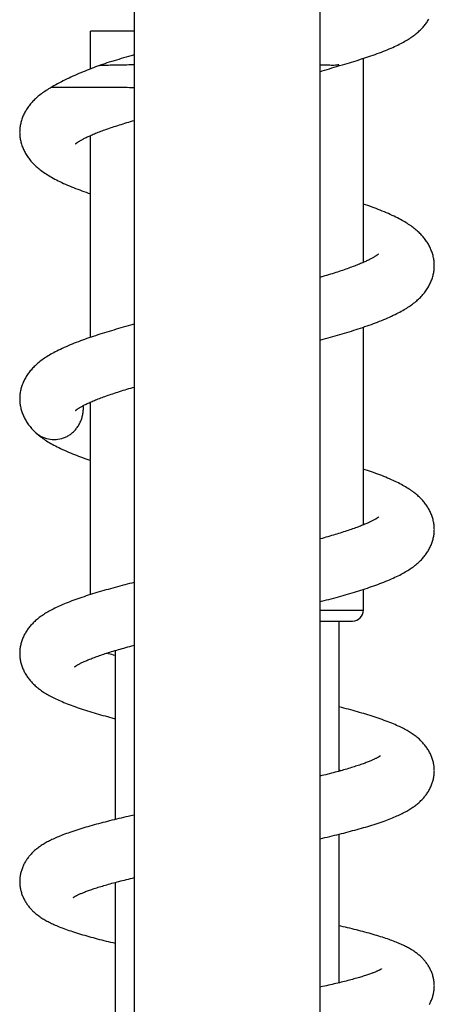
# Model space of a CAD drawing. Header units: millimetres. Extents: x 117 to 1320, y -43 to 1845.
# Tile 68 of 106: x 248 to 286, y 1418 to 1508. Entities that reach past the tile are written whole.
import ezdxf

# ---------------------------------------------------------------- set-up
doc = ezdxf.new("R2010")
doc.units = ezdxf.units.MM
doc.header["$LTSCALE"] = 65.395
doc.layers.get('0').update_dxf_attribs({"linetype": 'CONTINUOUS'})

msp = doc.modelspace()

# ---------------------------------------------------------------- linework, layer by layer
at = {"color": 7, "linetype": 'Continuous'}
for p, q in [((258.98, 1623.191), (258.98, 1370.633)), ((275.98, 1623.191), (275.98, 1370.633)), ((254.98, 1503.18), (254.98, 1506.633)), ((258.98, 1506.633), (254.98, 1506.633)), ((258.98, 1504.459), (258.683, 1504.375)), ((255.711, 1503.461), (255.437, 1503.357)), ((255.855, 1503.51), (255.708, 1503.461)), ((255.711, 1503.461), (255.711, 1503.461)), ((277.789, 1503.48), (278.063, 1503.558)), ((277.79, 1503.481), (277.791, 1503.481)), ((279.98, 1485.459), (279.98, 1504.14)), ((275.98, 1502.918), (276.209, 1502.988)), ((251.368, 1501.474), (251.369, 1501.474)), ((254.98, 1478.601), (254.98, 1497.084)), ((276.259, 1484.164), (275.98, 1484.083)), ((258.98, 1479.802), (258.641, 1479.71)), ((279.98, 1461.432), (279.98, 1479.534)), ((275.98, 1478.333), (276.295, 1478.419)), ((254.98, 1455.054), (254.98, 1472.676)), ((276.191, 1460.2), (275.98, 1460.142)), ((279.98, 1453.633), (279.98, 1455.533)), ((275.98, 1452.633), (278.98, 1452.633)), ((277.73, 1452.633), (277.73, 1438.88)), ((258.748, 1450.359), (258.98, 1450.421)), ((256.624, 1449.645), (256.47, 1449.692)), ((257.23, 1449.928), (257.23, 1434.463)), ((276.175, 1438.478), (275.98, 1438.431)), ((277.73, 1439.016), (277.971, 1438.947)), ((258.98, 1434.871), (258.654, 1434.797)), ((277.73, 1433.116), (277.73, 1419.513)), ((275.98, 1432.699), (276.229, 1432.756)), ((257.23, 1428.703), (257.23, 1415.618)), ((276.236, 1419.172), (275.98, 1419.117))]:
    msp.add_line(p, q, dxfattribs=at)
at = {"color": 9, "linetype": 'Continuous'}
msp.add_line((275.98, 1453.633), (279.98, 1453.633), dxfattribs=at)
at = {"color": 7, "linetype": 'Continuous'}
for points in [[(278.063, 1503.558), (278.274, 1503.619), (278.484, 1503.68), (278.692, 1503.741), (278.898, 1503.803), (279.102, 1503.864), (279.304, 1503.926), (279.505, 1503.988), (279.703, 1504.051), (279.901, 1504.114), (280.096, 1504.177), (280.291, 1504.241), (280.484, 1504.306), (280.676, 1504.372), (280.868, 1504.438), (281.06, 1504.506), (281.25, 1504.575), (281.44, 1504.645), (281.627, 1504.715), (281.811, 1504.787), (281.992, 1504.858), (282.169, 1504.93), (282.341, 1505.001), (282.509, 1505.073), (282.671, 1505.144), (282.829, 1505.215), (282.982, 1505.286), (283.129, 1505.356), (283.271, 1505.427), (283.408, 1505.496), (283.54, 1505.565), (283.666, 1505.634), (283.788, 1505.702), (283.905, 1505.769), (284.017, 1505.836), (284.125, 1505.903), (284.229, 1505.969), (284.33, 1506.036), (284.427, 1506.102), (284.521, 1506.168), (284.612, 1506.235), (284.7, 1506.302), (284.786, 1506.37), (284.869, 1506.438), (284.95, 1506.507), (285.028, 1506.576), (285.105, 1506.646), (285.179, 1506.716), (285.25, 1506.787), (285.32, 1506.859), (285.387, 1506.931), (285.453, 1507.004), (285.516, 1507.078), (285.578, 1507.153), (285.638, 1507.229), (285.696, 1507.307), (285.753, 1507.386), (285.808, 1507.466), (285.862, 1507.548), (285.914, 1507.631), (285.963, 1507.716)], [(258.683, 1504.375), (258.457, 1504.311), (258.232, 1504.246), (258.008, 1504.181), (257.786, 1504.115), (257.565, 1504.049), (257.346, 1503.983), (257.128, 1503.916), (256.911, 1503.85), (256.696, 1503.782), (256.483, 1503.715), (256.272, 1503.647), (256.063, 1503.579), (255.855, 1503.51)], [(276.209, 1502.988), (276.429, 1503.055), (276.648, 1503.122), (276.864, 1503.189), (277.079, 1503.256), (277.292, 1503.323), (277.502, 1503.389), (277.79, 1503.481)], [(255.437, 1503.357), (255.242, 1503.282), (255.048, 1503.206), (254.855, 1503.13), (254.664, 1503.054), (254.473, 1502.977), (254.285, 1502.899), (254.097, 1502.82), (253.911, 1502.741), (253.726, 1502.662), (253.543, 1502.581), (253.362, 1502.5), (253.183, 1502.419), (253.005, 1502.336), (252.829, 1502.253), (252.655, 1502.169), (252.481, 1502.083), (252.308, 1501.995), (252.135, 1501.905), (251.962, 1501.813), (251.79, 1501.718), (251.619, 1501.622), (251.451, 1501.523), (251.369, 1501.474)], [(251.368, 1501.474), (251.261, 1501.413), (251.137, 1501.339), (251.017, 1501.265), (250.901, 1501.191), (250.789, 1501.118), (250.68, 1501.043), (250.575, 1500.969), (250.473, 1500.895), (250.374, 1500.82), (250.279, 1500.745), (250.187, 1500.669), (250.097, 1500.594), (250.011, 1500.518), (249.928, 1500.441), (249.847, 1500.364), (249.769, 1500.286), (249.693, 1500.208), (249.62, 1500.129), (249.549, 1500.05), (249.481, 1499.969), (249.415, 1499.888), (249.35, 1499.806), (249.288, 1499.723), (249.228, 1499.638), (249.17, 1499.553), (249.115, 1499.467), (249.061, 1499.38), (249.009, 1499.292), (248.96, 1499.203), (248.913, 1499.113), (248.868, 1499.022), (248.826, 1498.93), (248.785, 1498.838), (248.748, 1498.745), (248.712, 1498.651), (248.679, 1498.557), (248.649, 1498.463), (248.621, 1498.368), (248.595, 1498.273), (248.572, 1498.179), (248.552, 1498.085), (248.535, 1497.991), (248.52, 1497.898), (248.507, 1497.806), (248.497, 1497.714), (248.489, 1497.623), (248.484, 1497.532), (248.481, 1497.442), (248.48, 1497.373)], [(253.606, 1496.32), (253.606, 1496.32), (253.607, 1496.321), (253.61, 1496.323), (253.614, 1496.327), (253.62, 1496.333), (253.629, 1496.34), (253.639, 1496.348), (253.651, 1496.358), (253.665, 1496.37), (253.682, 1496.383), (253.702, 1496.397), (253.723, 1496.413), (253.748, 1496.431), (253.775, 1496.45), (253.805, 1496.47), (253.838, 1496.492), (253.874, 1496.516), (253.914, 1496.54), (253.956, 1496.567), (254.002, 1496.594), (254.052, 1496.624), (254.106, 1496.655), (254.165, 1496.687), (254.226, 1496.721), (254.292, 1496.756), (254.36, 1496.791), (254.431, 1496.827), (254.506, 1496.864), (254.584, 1496.902), (254.665, 1496.941), (254.749, 1496.98), (254.837, 1497.02), (254.929, 1497.061), (255.024, 1497.103), (255.123, 1497.145), (255.225, 1497.189), (255.331, 1497.232), (255.44, 1497.277), (255.552, 1497.322), (255.668, 1497.367), (255.787, 1497.413), (255.91, 1497.46), (256.035, 1497.506), (256.164, 1497.554), (256.295, 1497.601), (256.43, 1497.649), (256.567, 1497.698), (256.708, 1497.746), (256.852, 1497.795), (257, 1497.845), (257.15, 1497.895), (257.304, 1497.945), (257.461, 1497.996), (257.621, 1498.047), (257.785, 1498.099), (257.952, 1498.151), (258.122, 1498.203), (258.295, 1498.256), (258.471, 1498.309), (258.65, 1498.363), (258.831, 1498.416), (258.98, 1498.46)], [(248.48, 1497.373), (248.481, 1497.305), (248.484, 1497.214), (248.489, 1497.122), (248.497, 1497.029), (248.508, 1496.936), (248.521, 1496.842), (248.536, 1496.747), (248.554, 1496.652), (248.575, 1496.557), (248.598, 1496.461), (248.624, 1496.365), (248.653, 1496.269), (248.685, 1496.173), (248.719, 1496.078), (248.755, 1495.983), (248.794, 1495.888), (248.836, 1495.794), (248.88, 1495.701), (248.926, 1495.608), (248.974, 1495.517), (249.025, 1495.426), (249.079, 1495.337), (249.134, 1495.248), (249.192, 1495.16), (249.253, 1495.073), (249.315, 1494.987), (249.38, 1494.902), (249.447, 1494.817), (249.517, 1494.734), (249.589, 1494.651), (249.663, 1494.57), (249.74, 1494.489), (249.82, 1494.409), (249.902, 1494.33), (249.986, 1494.251), (250.074, 1494.173), (250.164, 1494.096), (250.258, 1494.019), (250.355, 1493.942), (250.455, 1493.865), (250.559, 1493.789), (250.667, 1493.712), (250.779, 1493.636), (250.895, 1493.559), (251.016, 1493.483), (251.141, 1493.406), (251.271, 1493.329), (251.407, 1493.251), (251.547, 1493.173), (251.693, 1493.095), (251.845, 1493.016), (252.002, 1492.937), (252.165, 1492.857), (252.333, 1492.778), (252.507, 1492.698), (252.684, 1492.618), (252.865, 1492.539), (253.049, 1492.461), (253.235, 1492.385), (253.422, 1492.309), (253.61, 1492.235), (253.799, 1492.162), (253.988, 1492.091), (254.179, 1492.02), (254.371, 1491.95), (254.565, 1491.881), (254.761, 1491.813), (254.959, 1491.745), (254.98, 1491.738)], [(286.479, 1485.17), (286.479, 1485.24), (286.476, 1485.331), (286.47, 1485.423), (286.462, 1485.516), (286.452, 1485.609), (286.439, 1485.703), (286.423, 1485.797), (286.405, 1485.892), (286.385, 1485.988), (286.361, 1486.083), (286.335, 1486.179), (286.306, 1486.275), (286.275, 1486.371), (286.241, 1486.466), (286.205, 1486.561), (286.166, 1486.656), (286.124, 1486.75), (286.08, 1486.843), (286.034, 1486.935), (285.985, 1487.027), (285.934, 1487.119), (285.88, 1487.209), (285.824, 1487.298), (285.766, 1487.386), (285.706, 1487.472), (285.645, 1487.557), (285.581, 1487.641), (285.516, 1487.723), (285.448, 1487.803), (285.379, 1487.883), (285.307, 1487.962), (285.233, 1488.04), (285.157, 1488.118), (285.078, 1488.195), (284.996, 1488.272), (284.912, 1488.348), (284.824, 1488.424), (284.734, 1488.499), (284.641, 1488.574), (284.544, 1488.649), (284.445, 1488.723), (284.342, 1488.797), (284.236, 1488.87), (284.127, 1488.944), (284.014, 1489.017), (283.898, 1489.089), (283.778, 1489.162), (283.653, 1489.235), (283.523, 1489.309), (283.389, 1489.383), (283.248, 1489.459), (283.101, 1489.535), (282.948, 1489.612), (282.787, 1489.69), (282.62, 1489.769), (282.446, 1489.849), (282.268, 1489.929), (282.085, 1490.008), (281.9, 1490.086), (281.713, 1490.163), (281.526, 1490.239), (281.338, 1490.313), (281.149, 1490.385), (280.96, 1490.457), (280.769, 1490.527), (280.577, 1490.597), (280.383, 1490.666), (280.187, 1490.734), (279.989, 1490.802), (279.98, 1490.805)], [(281.356, 1486.225), (281.356, 1486.225), (281.355, 1486.224), (281.352, 1486.221), (281.347, 1486.217), (281.341, 1486.211), (281.332, 1486.204), (281.322, 1486.195), (281.309, 1486.184), (281.294, 1486.173), (281.277, 1486.159), (281.257, 1486.144), (281.235, 1486.128), (281.21, 1486.11), (281.182, 1486.091), (281.151, 1486.07), (281.117, 1486.048), (281.08, 1486.024), (281.04, 1485.999), (280.997, 1485.972), (280.95, 1485.944), (280.9, 1485.914), (280.845, 1485.883), (280.786, 1485.851), (280.724, 1485.817), (280.658, 1485.781), (280.588, 1485.745), (280.515, 1485.709), (280.439, 1485.671), (280.36, 1485.633), (280.278, 1485.594), (280.192, 1485.554), (280.103, 1485.514), (280.011, 1485.473), (279.916, 1485.431), (279.817, 1485.389), (279.715, 1485.346), (279.61, 1485.302), (279.501, 1485.258), (279.389, 1485.214), (279.273, 1485.168), (279.153, 1485.122), (279.029, 1485.075), (278.902, 1485.028), (278.772, 1484.98), (278.638, 1484.932), (278.501, 1484.883), (278.36, 1484.834), (278.217, 1484.784), (278.07, 1484.734), (277.919, 1484.684), (277.766, 1484.633), (277.609, 1484.582), (277.45, 1484.531), (277.288, 1484.479), (277.123, 1484.427), (276.955, 1484.375), (276.785, 1484.323), (276.612, 1484.27), (276.437, 1484.217), (276.259, 1484.164)], [(276.295, 1478.419), (276.518, 1478.481), (276.741, 1478.543), (276.961, 1478.605), (277.181, 1478.667), (277.4, 1478.73), (277.617, 1478.793), (277.833, 1478.857), (278.048, 1478.921), (278.262, 1478.985), (278.474, 1479.049), (278.685, 1479.114), (278.895, 1479.18), (279.103, 1479.245), (279.31, 1479.312), (279.515, 1479.378), (279.718, 1479.446), (279.92, 1479.513), (280.119, 1479.582), (280.317, 1479.65), (280.513, 1479.719), (280.707, 1479.789), (280.899, 1479.86), (281.09, 1479.931), (281.28, 1480.004), (281.468, 1480.077), (281.655, 1480.152), (281.841, 1480.228), (282.024, 1480.305), (282.204, 1480.383), (282.38, 1480.461), (282.551, 1480.539), (282.717, 1480.616), (282.877, 1480.693), (283.03, 1480.769), (283.177, 1480.844), (283.318, 1480.918), (283.453, 1480.991), (283.583, 1481.064), (283.709, 1481.136), (283.83, 1481.208), (283.947, 1481.28), (284.06, 1481.352), (284.171, 1481.425), (284.278, 1481.498), (284.383, 1481.571), (284.484, 1481.645), (284.583, 1481.72), (284.679, 1481.796), (284.773, 1481.872), (284.863, 1481.948), (284.951, 1482.026), (285.035, 1482.104), (285.118, 1482.183), (285.198, 1482.263), (285.276, 1482.344), (285.352, 1482.426), (285.426, 1482.51), (285.498, 1482.595), (285.567, 1482.681), (285.634, 1482.769), (285.699, 1482.857), (285.761, 1482.946), (285.82, 1483.036), (285.877, 1483.126), (285.931, 1483.216), (285.982, 1483.307), (286.031, 1483.398), (286.077, 1483.491), (286.121, 1483.584), (286.163, 1483.678), (286.202, 1483.772), (286.239, 1483.868), (286.273, 1483.964), (286.305, 1484.06), (286.334, 1484.157), (286.36, 1484.253), (286.384, 1484.349), (286.405, 1484.445), (286.423, 1484.541), (286.439, 1484.636), (286.452, 1484.731), (286.462, 1484.824), (286.47, 1484.918), (286.476, 1485.01), (286.479, 1485.102), (286.479, 1485.17)], [(258.641, 1479.71), (258.416, 1479.648), (258.194, 1479.585), (257.972, 1479.523), (257.753, 1479.461), (257.535, 1479.398), (257.318, 1479.335), (257.103, 1479.272), (256.889, 1479.208), (256.677, 1479.144), (256.466, 1479.08), (256.257, 1479.016), (256.048, 1478.95), (255.841, 1478.885), (255.635, 1478.819), (255.431, 1478.752), (255.228, 1478.685), (255.027, 1478.617), (254.827, 1478.549), (254.63, 1478.481), (254.435, 1478.411), (254.242, 1478.342), (254.05, 1478.271), (253.859, 1478.2), (253.669, 1478.127), (253.479, 1478.053), (253.29, 1477.977), (253.102, 1477.9), (252.915, 1477.821), (252.731, 1477.742), (252.551, 1477.662), (252.376, 1477.582), (252.208, 1477.503), (252.046, 1477.424), (251.891, 1477.347), (251.743, 1477.271), (251.601, 1477.195), (251.464, 1477.121), (251.333, 1477.047), (251.207, 1476.973), (251.086, 1476.9), (250.968, 1476.827), (250.855, 1476.754), (250.745, 1476.68), (250.638, 1476.606), (250.534, 1476.532), (250.433, 1476.458), (250.336, 1476.383), (250.242, 1476.307), (250.151, 1476.232), (250.062, 1476.156), (249.977, 1476.079), (249.895, 1476.003), (249.815, 1475.925), (249.738, 1475.847), (249.663, 1475.769), (249.591, 1475.69), (249.521, 1475.61), (249.453, 1475.529), (249.387, 1475.446), (249.323, 1475.363), (249.261, 1475.277), (249.2, 1475.191), (249.142, 1475.103), (249.086, 1475.013), (249.032, 1474.923), (248.98, 1474.831), (248.931, 1474.739), (248.884, 1474.646), (248.839, 1474.553), (248.798, 1474.458), (248.758, 1474.364), (248.722, 1474.268), (248.687, 1474.172), (248.656, 1474.076), (248.627, 1473.98), (248.601, 1473.884), (248.577, 1473.787), (248.556, 1473.692), (248.538, 1473.596), (248.522, 1473.502), (248.509, 1473.407), (248.499, 1473.314), (248.491, 1473.221), (248.485, 1473.128), (248.482, 1473.037), (248.482, 1472.967)], [(253.605, 1471.911), (253.605, 1471.911), (253.606, 1471.911), (253.608, 1471.914), (253.613, 1471.918), (253.619, 1471.923), (253.627, 1471.93), (253.637, 1471.938), (253.649, 1471.948), (253.663, 1471.96), (253.68, 1471.973), (253.699, 1471.987), (253.721, 1472.004), (253.745, 1472.021), (253.772, 1472.04), (253.802, 1472.061), (253.836, 1472.083), (253.872, 1472.106), (253.911, 1472.131), (253.954, 1472.158), (254, 1472.186), (254.05, 1472.215), (254.104, 1472.246), (254.162, 1472.279), (254.224, 1472.312), (254.29, 1472.347), (254.358, 1472.383), (254.43, 1472.419), (254.504, 1472.456), (254.582, 1472.494), (254.663, 1472.532), (254.747, 1472.572), (254.835, 1472.612), (254.926, 1472.652), (255.02, 1472.694), (255.119, 1472.736), (255.22, 1472.779), (255.326, 1472.823), (255.435, 1472.867), (255.548, 1472.912), (255.664, 1472.958), (255.784, 1473.004), (255.907, 1473.051), (256.034, 1473.098), (256.164, 1473.146), (256.298, 1473.195), (256.435, 1473.243), (256.575, 1473.293), (256.718, 1473.342), (256.865, 1473.392), (257.015, 1473.443), (257.167, 1473.493), (257.323, 1473.544), (257.482, 1473.596), (257.643, 1473.647), (257.807, 1473.699), (257.974, 1473.751), (258.143, 1473.803), (258.315, 1473.856), (258.49, 1473.908), (258.667, 1473.961), (258.847, 1474.014), (258.98, 1474.053)], [(248.482, 1472.967), (248.482, 1472.9), (248.485, 1472.81), (248.49, 1472.719), (248.498, 1472.627), (248.508, 1472.535), (248.521, 1472.442), (248.536, 1472.349), (248.553, 1472.255), (248.574, 1472.16), (248.596, 1472.066), (248.622, 1471.971), (248.65, 1471.876), (248.68, 1471.781), (248.714, 1471.687), (248.749, 1471.593), (248.787, 1471.499), (248.828, 1471.406), (248.87, 1471.314), (248.916, 1471.223), (248.963, 1471.132), (249.013, 1471.042), (249.065, 1470.953), (249.12, 1470.865), (249.176, 1470.777), (249.236, 1470.69), (249.297, 1470.605), (249.361, 1470.52), (249.427, 1470.436), (249.495, 1470.353), (249.566, 1470.271), (249.639, 1470.189), (249.714, 1470.109), (249.792, 1470.03), (249.863, 1469.959)], [(249.863, 1469.959), (249.937, 1469.889), (250.022, 1469.812), (250.11, 1469.734), (250.202, 1469.657), (250.297, 1469.58), (250.396, 1469.503), (250.498, 1469.426), (250.604, 1469.35), (250.714, 1469.273), (250.828, 1469.197), (250.945, 1469.121), (251.067, 1469.045), (251.193, 1468.969), (251.325, 1468.892), (251.461, 1468.815), (251.603, 1468.738), (251.751, 1468.66), (251.905, 1468.582), (252.064, 1468.502), (252.23, 1468.423), (252.402, 1468.342), (252.579, 1468.262), (252.759, 1468.183), (252.943, 1468.104), (253.129, 1468.026), (253.316, 1467.95), (253.503, 1467.876), (253.689, 1467.803), (253.876, 1467.732), (254.063, 1467.662), (254.251, 1467.594), (254.441, 1467.525), (254.633, 1467.458), (254.825, 1467.391), (254.98, 1467.339)], [(286.48, 1461.019), (286.479, 1461.087), (286.476, 1461.177), (286.471, 1461.267), (286.463, 1461.358), (286.453, 1461.449), (286.44, 1461.541), (286.425, 1461.634), (286.407, 1461.727), (286.387, 1461.82), (286.364, 1461.914), (286.338, 1462.007), (286.31, 1462.101), (286.28, 1462.195), (286.247, 1462.288), (286.211, 1462.381), (286.173, 1462.473), (286.133, 1462.564), (286.09, 1462.655), (286.045, 1462.745), (285.998, 1462.833), (285.949, 1462.921), (285.898, 1463.008), (285.844, 1463.094), (285.788, 1463.179), (285.731, 1463.262), (285.671, 1463.345), (285.609, 1463.426), (285.546, 1463.507), (285.48, 1463.586), (285.412, 1463.665), (285.342, 1463.742), (285.269, 1463.819), (285.194, 1463.895), (285.117, 1463.971), (285.037, 1464.046), (284.955, 1464.12), (284.869, 1464.194), (284.781, 1464.267), (284.69, 1464.341), (284.596, 1464.413), (284.498, 1464.485), (284.398, 1464.557), (284.294, 1464.628), (284.188, 1464.699), (284.078, 1464.77), (283.965, 1464.84), (283.847, 1464.91), (283.725, 1464.981), (283.598, 1465.052), (283.467, 1465.124), (283.329, 1465.196), (283.186, 1465.269), (283.036, 1465.344), (282.879, 1465.419), (282.717, 1465.495), (282.549, 1465.571), (282.376, 1465.646), (282.2, 1465.722), (282.021, 1465.796), (281.84, 1465.87), (281.658, 1465.942), (281.475, 1466.013), (281.291, 1466.083), (281.105, 1466.152), (280.918, 1466.22), (280.729, 1466.287), (280.539, 1466.354), (280.346, 1466.42), (280.152, 1466.485), (279.98, 1466.542)], [(281.408, 1462.177), (281.408, 1462.178), (281.407, 1462.177), (281.405, 1462.175), (281.401, 1462.172), (281.395, 1462.167), (281.388, 1462.16), (281.378, 1462.152), (281.366, 1462.143), (281.352, 1462.132), (281.335, 1462.12), (281.316, 1462.107), (281.295, 1462.092), (281.271, 1462.075), (281.244, 1462.057), (281.215, 1462.038), (281.182, 1462.017), (281.147, 1461.996), (281.108, 1461.972), (281.066, 1461.947), (281.02, 1461.921), (280.969, 1461.893), (280.915, 1461.863), (280.857, 1461.833), (280.797, 1461.801), (280.733, 1461.769), (280.666, 1461.736), (280.597, 1461.703), (280.524, 1461.669), (280.448, 1461.633), (280.368, 1461.597), (280.284, 1461.56), (280.197, 1461.522), (280.106, 1461.484), (280.011, 1461.444), (279.912, 1461.404), (279.81, 1461.363), (279.704, 1461.322), (279.595, 1461.28), (279.482, 1461.237), (279.366, 1461.194), (279.246, 1461.15), (279.123, 1461.106), (278.996, 1461.061), (278.866, 1461.015), (278.732, 1460.97), (278.595, 1460.924), (278.455, 1460.877), (278.312, 1460.831), (278.166, 1460.784), (278.017, 1460.736), (277.865, 1460.689), (277.71, 1460.641), (277.553, 1460.593), (277.392, 1460.544), (277.229, 1460.496), (277.063, 1460.447), (276.894, 1460.398), (276.723, 1460.349), (276.548, 1460.3), (276.371, 1460.25), (276.191, 1460.2)], [(275.98, 1454.4), (276.145, 1454.442), (276.37, 1454.5), (276.594, 1454.559), (276.816, 1454.617), (277.037, 1454.676), (277.255, 1454.734), (277.472, 1454.793), (277.688, 1454.852), (277.901, 1454.911), (278.113, 1454.971), (278.323, 1455.031), (278.531, 1455.091), (278.739, 1455.151), (278.944, 1455.212), (279.149, 1455.273), (279.352, 1455.335), (279.554, 1455.398), (279.754, 1455.46), (279.953, 1455.524), (280.151, 1455.588), (280.347, 1455.653), (280.543, 1455.719), (280.736, 1455.785), (280.928, 1455.852), (281.118, 1455.92), (281.306, 1455.988), (281.492, 1456.058), (281.677, 1456.128), (281.858, 1456.199), (282.038, 1456.27), (282.213, 1456.343), (282.385, 1456.415), (282.553, 1456.488), (282.716, 1456.56), (282.873, 1456.633), (283.024, 1456.704), (283.17, 1456.776), (283.31, 1456.846), (283.444, 1456.916), (283.573, 1456.985), (283.698, 1457.054), (283.818, 1457.123), (283.934, 1457.191), (284.046, 1457.259), (284.155, 1457.328), (284.26, 1457.396), (284.361, 1457.465), (284.46, 1457.535), (284.556, 1457.604), (284.649, 1457.674), (284.738, 1457.744), (284.825, 1457.815), (284.909, 1457.885), (284.99, 1457.956), (285.068, 1458.028), (285.144, 1458.1), (285.218, 1458.173), (285.29, 1458.246), (285.359, 1458.321), (285.427, 1458.396), (285.493, 1458.472), (285.556, 1458.549), (285.618, 1458.627), (285.678, 1458.706), (285.736, 1458.787), (285.793, 1458.869), (285.847, 1458.952), (285.9, 1459.037), (285.951, 1459.123), (286, 1459.21), (286.047, 1459.298), (286.092, 1459.388), (286.134, 1459.478), (286.175, 1459.57), (286.213, 1459.662), (286.248, 1459.755), (286.281, 1459.848), (286.312, 1459.941), (286.339, 1460.035), (286.365, 1460.129), (286.388, 1460.222), (286.408, 1460.315), (286.425, 1460.408), (286.441, 1460.5), (286.453, 1460.592), (286.463, 1460.683), (286.471, 1460.774), (286.476, 1460.864), (286.479, 1460.953), (286.48, 1461.019)], [(258.98, 1456.162), (258.773, 1456.11), (258.55, 1456.053), (258.329, 1455.996), (258.108, 1455.939), (257.888, 1455.882), (257.67, 1455.824), (257.453, 1455.766), (257.237, 1455.708), (257.022, 1455.65), (256.809, 1455.591), (256.598, 1455.532), (256.388, 1455.473), (256.179, 1455.414), (255.973, 1455.354), (255.768, 1455.294), (255.565, 1455.233), (255.364, 1455.173), (255.164, 1455.111), (254.966, 1455.049), (254.769, 1454.987), (254.574, 1454.924), (254.38, 1454.86), (254.188, 1454.796), (253.999, 1454.732), (253.811, 1454.666), (253.626, 1454.601), (253.444, 1454.534), (253.265, 1454.468), (253.089, 1454.401), (252.916, 1454.334), (252.748, 1454.266), (252.583, 1454.199), (252.422, 1454.131), (252.267, 1454.064), (252.115, 1453.997), (251.969, 1453.93), (251.828, 1453.864), (251.692, 1453.798), (251.561, 1453.733), (251.434, 1453.668), (251.312, 1453.603), (251.194, 1453.538), (251.079, 1453.474), (250.969, 1453.409), (250.861, 1453.345), (250.757, 1453.28), (250.656, 1453.215), (250.558, 1453.149), (250.462, 1453.083), (250.369, 1453.016), (250.279, 1452.949), (250.192, 1452.881), (250.107, 1452.813), (250.024, 1452.744), (249.945, 1452.674), (249.867, 1452.604), (249.792, 1452.534), (249.72, 1452.463), (249.649, 1452.391), (249.581, 1452.318), (249.514, 1452.244), (249.45, 1452.17), (249.388, 1452.095), (249.327, 1452.018), (249.268, 1451.941), (249.211, 1451.862), (249.156, 1451.781), (249.102, 1451.7), (249.05, 1451.617), (249.001, 1451.533), (248.953, 1451.448), (248.907, 1451.362), (248.863, 1451.275), (248.822, 1451.186), (248.782, 1451.097), (248.745, 1451.007), (248.71, 1450.917), (248.678, 1450.826), (248.648, 1450.734), (248.62, 1450.642), (248.595, 1450.55), (248.573, 1450.458), (248.553, 1450.366), (248.535, 1450.275), (248.52, 1450.184), (248.508, 1450.094), (248.498, 1450.004), (248.49, 1449.915), (248.485, 1449.826), (248.482, 1449.739), (248.481, 1449.672)], [(253.508, 1448.428), (253.508, 1448.428), (253.508, 1448.428), (253.51, 1448.43), (253.514, 1448.433), (253.52, 1448.438), (253.527, 1448.444), (253.537, 1448.451), (253.549, 1448.46), (253.562, 1448.47), (253.578, 1448.482), (253.597, 1448.494), (253.618, 1448.508), (253.641, 1448.524), (253.667, 1448.54), (253.695, 1448.558), (253.726, 1448.577), (253.759, 1448.597), (253.794, 1448.618), (253.833, 1448.64), (253.874, 1448.663), (253.918, 1448.687), (253.966, 1448.712), (254.016, 1448.738), (254.07, 1448.766), (254.128, 1448.795), (254.189, 1448.825), (254.254, 1448.856), (254.324, 1448.888), (254.398, 1448.922), (254.477, 1448.957), (254.559, 1448.993), (254.645, 1449.03), (254.734, 1449.068), (254.827, 1449.106), (254.923, 1449.144), (255.022, 1449.183), (255.124, 1449.223), (255.229, 1449.263), (255.338, 1449.304), (255.45, 1449.345), (255.565, 1449.387), (255.684, 1449.429), (255.806, 1449.471), (255.931, 1449.514), (256.06, 1449.558), (256.193, 1449.602), (256.329, 1449.647), (256.468, 1449.692), (256.611, 1449.737), (256.758, 1449.783), (256.907, 1449.83), (257.06, 1449.876), (257.216, 1449.924), (257.375, 1449.971), (257.537, 1450.019), (257.702, 1450.067), (257.869, 1450.115), (258.04, 1450.163), (258.213, 1450.212), (258.389, 1450.261), (258.567, 1450.31), (258.748, 1450.359)], [(248.481, 1449.672), (248.482, 1449.607), (248.485, 1449.52), (248.49, 1449.432), (248.497, 1449.344), (248.507, 1449.255), (248.519, 1449.165), (248.534, 1449.075), (248.551, 1448.984), (248.571, 1448.893), (248.593, 1448.801), (248.618, 1448.71), (248.645, 1448.618), (248.675, 1448.527), (248.707, 1448.436), (248.742, 1448.346), (248.778, 1448.256), (248.818, 1448.167), (248.859, 1448.079), (248.902, 1447.993), (248.948, 1447.907), (248.995, 1447.823), (249.044, 1447.74), (249.094, 1447.658), (249.147, 1447.578), (249.201, 1447.5), (249.256, 1447.423), (249.313, 1447.347), (249.371, 1447.273), (249.431, 1447.2), (249.493, 1447.128), (249.557, 1447.056), (249.622, 1446.986), (249.689, 1446.917), (249.758, 1446.848), (249.83, 1446.78), (249.903, 1446.713), (249.979, 1446.646), (250.056, 1446.58), (250.136, 1446.515), (250.219, 1446.449), (250.303, 1446.385), (250.391, 1446.321), (250.48, 1446.257), (250.573, 1446.194), (250.668, 1446.131), (250.766, 1446.069), (250.867, 1446.006), (250.971, 1445.944), (251.078, 1445.882), (251.189, 1445.82), (251.304, 1445.757), (251.422, 1445.695), (251.545, 1445.633), (251.671, 1445.57), (251.802, 1445.507), (251.937, 1445.444), (252.077, 1445.38), (252.221, 1445.317), (252.37, 1445.253), (252.524, 1445.188), (252.682, 1445.124), (252.846, 1445.059), (253.014, 1444.994), (253.188, 1444.929), (253.366, 1444.863), (253.548, 1444.797), (253.735, 1444.732), (253.924, 1444.667), (254.116, 1444.602), (254.311, 1444.538), (254.506, 1444.475), (254.702, 1444.412), (254.898, 1444.351), (255.095, 1444.291), (255.294, 1444.231), (255.493, 1444.172), (255.694, 1444.113), (255.897, 1444.055), (256.102, 1443.997), (256.307, 1443.94), (256.514, 1443.883), (256.722, 1443.826), (256.931, 1443.77), (257.23, 1443.69)], [(257.23, 1449.464), (257.071, 1449.51), (256.919, 1449.555), (256.77, 1449.6), (256.624, 1449.645)], [(286.48, 1438.924), (286.479, 1438.989), (286.476, 1439.074), (286.471, 1439.159), (286.464, 1439.246), (286.454, 1439.333), (286.442, 1439.421), (286.428, 1439.509), (286.411, 1439.597), (286.392, 1439.686), (286.37, 1439.775), (286.346, 1439.864), (286.32, 1439.953), (286.291, 1440.042), (286.26, 1440.13), (286.227, 1440.218), (286.191, 1440.305), (286.154, 1440.391), (286.114, 1440.476), (286.072, 1440.56), (286.029, 1440.643), (285.983, 1440.724), (285.936, 1440.805), (285.887, 1440.884), (285.837, 1440.962), (285.785, 1441.039), (285.731, 1441.114), (285.676, 1441.187), (285.62, 1441.26), (285.562, 1441.331), (285.502, 1441.401), (285.441, 1441.47), (285.378, 1441.539), (285.313, 1441.606), (285.246, 1441.673), (285.177, 1441.739), (285.106, 1441.805), (285.033, 1441.869), (284.959, 1441.933), (284.882, 1441.997), (284.802, 1442.059), (284.721, 1442.122), (284.638, 1442.183), (284.552, 1442.244), (284.463, 1442.305), (284.372, 1442.365), (284.278, 1442.425), (284.181, 1442.485), (284.081, 1442.544), (283.978, 1442.604), (283.871, 1442.664), (283.76, 1442.723), (283.646, 1442.783), (283.528, 1442.843), (283.407, 1442.903), (283.281, 1442.963), (283.151, 1443.023), (283.016, 1443.084), (282.876, 1443.146), (282.728, 1443.209), (282.574, 1443.273), (282.412, 1443.338), (282.243, 1443.404), (282.068, 1443.471), (281.888, 1443.539), (281.704, 1443.605), (281.518, 1443.671), (281.333, 1443.735), (281.147, 1443.798), (280.961, 1443.859), (280.775, 1443.92), (280.588, 1443.979), (280.4, 1444.038), (280.211, 1444.096), (280.019, 1444.154), (279.825, 1444.212), (279.629, 1444.269), (279.43, 1444.326), (279.23, 1444.383), (279.027, 1444.439), (278.823, 1444.496), (278.617, 1444.552), (278.41, 1444.607), (278.201, 1444.663), (277.99, 1444.718), (277.73, 1444.785)], [(281.521, 1440.288), (281.521, 1440.288), (281.519, 1440.286), (281.516, 1440.283), (281.51, 1440.279), (281.503, 1440.274), (281.493, 1440.267), (281.482, 1440.258), (281.468, 1440.249), (281.451, 1440.238), (281.432, 1440.226), (281.411, 1440.212), (281.387, 1440.197), (281.361, 1440.181), (281.332, 1440.164), (281.3, 1440.146), (281.265, 1440.126), (281.226, 1440.105), (281.184, 1440.083), (281.138, 1440.059), (281.089, 1440.035), (281.037, 1440.009), (280.981, 1439.982), (280.921, 1439.954), (280.859, 1439.926), (280.793, 1439.896), (280.724, 1439.867), (280.652, 1439.836), (280.577, 1439.805), (280.499, 1439.772), (280.416, 1439.74), (280.33, 1439.706), (280.24, 1439.671), (280.146, 1439.636), (280.049, 1439.6), (279.948, 1439.564), (279.843, 1439.527), (279.735, 1439.489), (279.623, 1439.451), (279.508, 1439.412), (279.389, 1439.373), (279.266, 1439.333), (279.141, 1439.293), (279.012, 1439.253), (278.879, 1439.212), (278.744, 1439.171), (278.605, 1439.129), (278.463, 1439.087), (278.318, 1439.045), (278.17, 1439.003), (278.019, 1438.96), (277.866, 1438.917), (277.709, 1438.874), (277.55, 1438.831), (277.388, 1438.788), (277.223, 1438.744), (277.055, 1438.7), (276.885, 1438.656), (276.711, 1438.612), (276.535, 1438.568), (276.357, 1438.523), (276.175, 1438.478)], [(276.229, 1432.756), (276.452, 1432.808), (276.673, 1432.86), (276.893, 1432.912), (277.111, 1432.964), (277.327, 1433.017), (277.542, 1433.069), (277.754, 1433.122), (277.965, 1433.175), (278.174, 1433.228), (278.381, 1433.281), (278.587, 1433.334), (278.791, 1433.388), (278.995, 1433.443), (279.197, 1433.498), (279.398, 1433.553), (279.597, 1433.608), (279.794, 1433.664), (279.989, 1433.721), (280.184, 1433.778), (280.378, 1433.836), (280.572, 1433.895), (280.766, 1433.956), (280.96, 1434.017), (281.151, 1434.079), (281.34, 1434.141), (281.524, 1434.204), (281.703, 1434.266), (281.876, 1434.327), (282.043, 1434.388), (282.202, 1434.448), (282.356, 1434.506), (282.503, 1434.564), (282.645, 1434.621), (282.781, 1434.678), (282.913, 1434.734), (283.041, 1434.79), (283.165, 1434.845), (283.286, 1434.901), (283.404, 1434.957), (283.518, 1435.013), (283.63, 1435.068), (283.738, 1435.125), (283.844, 1435.181), (283.946, 1435.237), (284.046, 1435.294), (284.143, 1435.35), (284.237, 1435.407), (284.328, 1435.464), (284.417, 1435.521), (284.503, 1435.579), (284.588, 1435.637), (284.67, 1435.696), (284.75, 1435.755), (284.828, 1435.815), (284.904, 1435.876), (284.978, 1435.938), (285.051, 1436), (285.121, 1436.063), (285.19, 1436.126), (285.257, 1436.191), (285.322, 1436.256), (285.386, 1436.322), (285.447, 1436.389), (285.507, 1436.457), (285.566, 1436.525), (285.623, 1436.595), (285.678, 1436.666), (285.732, 1436.738), (285.785, 1436.812), (285.836, 1436.887), (285.886, 1436.964), (285.935, 1437.043), (285.982, 1437.123), (286.028, 1437.204), (286.071, 1437.287), (286.113, 1437.372), (286.153, 1437.457), (286.191, 1437.543), (286.227, 1437.63), (286.26, 1437.718), (286.291, 1437.807), (286.32, 1437.896), (286.347, 1437.985), (286.371, 1438.074), (286.392, 1438.163), (286.411, 1438.252), (286.428, 1438.341), (286.442, 1438.429), (286.454, 1438.517), (286.464, 1438.604), (286.471, 1438.69), (286.476, 1438.776), (286.479, 1438.861), (286.48, 1438.924)], [(258.654, 1434.797), (258.435, 1434.747), (258.217, 1434.697), (258.001, 1434.647), (257.785, 1434.596), (257.571, 1434.545), (257.358, 1434.494), (257.146, 1434.443), (256.936, 1434.391), (256.727, 1434.339), (256.52, 1434.287), (256.314, 1434.235), (256.111, 1434.182), (255.908, 1434.13), (255.708, 1434.076), (255.509, 1434.023), (255.312, 1433.969), (255.117, 1433.915), (254.924, 1433.861), (254.732, 1433.806), (254.542, 1433.751), (254.354, 1433.695), (254.168, 1433.639), (253.983, 1433.582), (253.8, 1433.524), (253.618, 1433.466), (253.439, 1433.407), (253.262, 1433.348), (253.09, 1433.288), (252.921, 1433.229), (252.758, 1433.17), (252.601, 1433.112), (252.451, 1433.054), (252.306, 1432.998), (252.168, 1432.943), (252.034, 1432.888), (251.906, 1432.834), (251.782, 1432.78), (251.662, 1432.726), (251.546, 1432.673), (251.433, 1432.62), (251.323, 1432.566), (251.216, 1432.513), (251.112, 1432.459), (251.011, 1432.406), (250.913, 1432.352), (250.817, 1432.298), (250.725, 1432.243), (250.635, 1432.189), (250.547, 1432.134), (250.462, 1432.079), (250.379, 1432.023), (250.298, 1431.967), (250.219, 1431.911), (250.143, 1431.853), (250.068, 1431.795), (249.995, 1431.737), (249.924, 1431.677), (249.854, 1431.617), (249.787, 1431.556), (249.721, 1431.495), (249.657, 1431.432), (249.594, 1431.369), (249.534, 1431.306), (249.475, 1431.241), (249.417, 1431.176), (249.361, 1431.109), (249.307, 1431.041), (249.253, 1430.972), (249.201, 1430.902), (249.151, 1430.83), (249.101, 1430.757), (249.053, 1430.682), (249.006, 1430.606), (248.961, 1430.528), (248.917, 1430.449), (248.876, 1430.369), (248.836, 1430.288), (248.797, 1430.205), (248.761, 1430.122), (248.727, 1430.037), (248.694, 1429.952), (248.664, 1429.866), (248.636, 1429.78), (248.611, 1429.693), (248.587, 1429.606), (248.566, 1429.519), (248.548, 1429.432), (248.531, 1429.346), (248.517, 1429.26), (248.506, 1429.174), (248.496, 1429.089), (248.489, 1429.005), (248.485, 1428.921), (248.482, 1428.839), (248.481, 1428.776)], [(248.481, 1428.776), (248.482, 1428.714), (248.484, 1428.632), (248.489, 1428.549), (248.496, 1428.465), (248.505, 1428.38), (248.517, 1428.295), (248.531, 1428.21), (248.547, 1428.124), (248.565, 1428.037), (248.586, 1427.951), (248.609, 1427.864), (248.635, 1427.777), (248.662, 1427.691), (248.692, 1427.605), (248.724, 1427.52), (248.758, 1427.436), (248.795, 1427.352), (248.833, 1427.27), (248.873, 1427.188), (248.915, 1427.108), (248.958, 1427.03), (249.003, 1426.952), (249.049, 1426.876), (249.097, 1426.802), (249.147, 1426.729), (249.197, 1426.657), (249.249, 1426.587), (249.302, 1426.519), (249.356, 1426.452), (249.411, 1426.387), (249.466, 1426.323), (249.523, 1426.26), (249.581, 1426.199), (249.64, 1426.139), (249.701, 1426.08), (249.764, 1426.02), (249.829, 1425.961), (249.897, 1425.902), (249.967, 1425.843), (250.04, 1425.784), (250.115, 1425.726), (250.192, 1425.668), (250.271, 1425.61), (250.352, 1425.554), (250.435, 1425.497), (250.521, 1425.442), (250.608, 1425.387), (250.698, 1425.332), (250.791, 1425.278), (250.885, 1425.224), (250.983, 1425.171), (251.083, 1425.118), (251.185, 1425.065), (251.291, 1425.012), (251.399, 1424.96), (251.51, 1424.907), (251.624, 1424.855), (251.741, 1424.803), (251.862, 1424.751), (251.986, 1424.698), (252.114, 1424.646), (252.247, 1424.593), (252.385, 1424.539), (252.528, 1424.485), (252.676, 1424.431), (252.831, 1424.375), (252.992, 1424.319), (253.158, 1424.262), (253.33, 1424.204), (253.507, 1424.146), (253.688, 1424.089), (253.873, 1424.031), (254.059, 1423.974), (254.248, 1423.918), (254.437, 1423.863), (254.627, 1423.808), (254.818, 1423.755), (255.011, 1423.701), (255.205, 1423.649), (255.4, 1423.596), (255.597, 1423.544), (255.796, 1423.493), (255.996, 1423.442), (256.197, 1423.391), (256.399, 1423.341), (256.603, 1423.291), (256.808, 1423.241), (257.016, 1423.191), (257.23, 1423.141)], [(253.389, 1427.327), (253.389, 1427.327), (253.391, 1427.328), (253.395, 1427.331), (253.401, 1427.335), (253.408, 1427.34), (253.418, 1427.347), (253.43, 1427.355), (253.444, 1427.364), (253.46, 1427.375), (253.479, 1427.386), (253.499, 1427.399), (253.523, 1427.413), (253.549, 1427.428), (253.578, 1427.444), (253.609, 1427.461), (253.644, 1427.48), (253.683, 1427.5), (253.725, 1427.522), (253.771, 1427.544), (253.82, 1427.569), (253.874, 1427.594), (253.931, 1427.62), (253.991, 1427.647), (254.055, 1427.676), (254.122, 1427.704), (254.193, 1427.734), (254.268, 1427.765), (254.345, 1427.796), (254.427, 1427.828), (254.512, 1427.861), (254.601, 1427.894), (254.693, 1427.929), (254.789, 1427.963), (254.888, 1427.998), (254.991, 1428.034), (255.097, 1428.071), (255.206, 1428.107), (255.319, 1428.144), (255.434, 1428.182), (255.553, 1428.22), (255.675, 1428.258), (255.801, 1428.297), (255.93, 1428.336), (256.063, 1428.376), (256.199, 1428.416), (256.339, 1428.456), (256.483, 1428.497), (256.629, 1428.539), (256.779, 1428.58), (256.933, 1428.622), (257.089, 1428.665), (257.249, 1428.707), (257.411, 1428.75), (257.577, 1428.793), (257.745, 1428.837), (257.916, 1428.88), (258.09, 1428.924), (258.266, 1428.968), (258.445, 1429.012), (258.627, 1429.056), (258.81, 1429.101), (258.98, 1429.141)], [(286.48, 1419.226), (286.479, 1419.288), (286.476, 1419.369), (286.472, 1419.451), (286.465, 1419.534), (286.456, 1419.617), (286.444, 1419.701), (286.431, 1419.785), (286.415, 1419.869), (286.396, 1419.954), (286.376, 1420.039), (286.353, 1420.124), (286.328, 1420.209), (286.301, 1420.294), (286.272, 1420.377), (286.24, 1420.461), (286.207, 1420.543), (286.172, 1420.624), (286.134, 1420.705), (286.096, 1420.784), (286.055, 1420.861), (286.013, 1420.938), (285.97, 1421.013), (285.925, 1421.086), (285.879, 1421.158), (285.831, 1421.229), (285.783, 1421.298), (285.733, 1421.365), (285.683, 1421.431), (285.631, 1421.495), (285.578, 1421.559), (285.523, 1421.621), (285.468, 1421.682), (285.411, 1421.743), (285.353, 1421.802), (285.293, 1421.861), (285.231, 1421.919), (285.168, 1421.977), (285.103, 1422.033), (285.037, 1422.089), (284.969, 1422.144), (284.9, 1422.198), (284.829, 1422.252), (284.756, 1422.305), (284.682, 1422.357), (284.606, 1422.409), (284.528, 1422.46), (284.448, 1422.51), (284.367, 1422.56), (284.283, 1422.61), (284.197, 1422.659), (284.109, 1422.708), (284.018, 1422.756), (283.925, 1422.805), (283.83, 1422.853), (283.733, 1422.901), (283.633, 1422.948), (283.53, 1422.996), (283.425, 1423.043), (283.317, 1423.09), (283.206, 1423.138), (283.092, 1423.185), (282.975, 1423.233), (282.853, 1423.281), (282.728, 1423.329), (282.599, 1423.377), (282.465, 1423.427), (282.326, 1423.476), (282.183, 1423.527), (282.034, 1423.577), (281.881, 1423.629), (281.723, 1423.68), (281.56, 1423.732), (281.393, 1423.784), (281.221, 1423.837), (281.046, 1423.889), (280.867, 1423.942), (280.684, 1423.994), (280.499, 1424.047), (280.31, 1424.099), (280.119, 1424.151), (279.926, 1424.203), (279.73, 1424.254), (279.534, 1424.305), (279.336, 1424.356), (279.136, 1424.406), (278.936, 1424.455), (278.734, 1424.505), (278.53, 1424.554), (278.325, 1424.603), (278.118, 1424.651), (277.909, 1424.7), (277.73, 1424.741)], [(281.648, 1420.794), (281.647, 1420.794), (281.645, 1420.792), (281.641, 1420.789), (281.635, 1420.785), (281.627, 1420.78), (281.617, 1420.773), (281.604, 1420.766), (281.59, 1420.757), (281.574, 1420.747), (281.556, 1420.737), (281.535, 1420.725), (281.512, 1420.712), (281.486, 1420.698), (281.457, 1420.683), (281.426, 1420.667), (281.391, 1420.65), (281.352, 1420.631), (281.31, 1420.611), (281.263, 1420.59), (281.214, 1420.568), (281.16, 1420.544), (281.104, 1420.52), (281.044, 1420.495), (280.981, 1420.47), (280.915, 1420.444), (280.845, 1420.417), (280.772, 1420.389), (280.696, 1420.361), (280.616, 1420.332), (280.532, 1420.302), (280.445, 1420.272), (280.354, 1420.241), (280.259, 1420.209), (280.16, 1420.177), (280.057, 1420.144), (279.951, 1420.111), (279.841, 1420.077), (279.728, 1420.043), (279.61, 1420.008), (279.49, 1419.973), (279.366, 1419.937), (279.238, 1419.901), (279.107, 1419.865), (278.973, 1419.828), (278.835, 1419.791), (278.694, 1419.754), (278.55, 1419.717), (278.404, 1419.679), (278.254, 1419.641), (278.101, 1419.603), (277.945, 1419.564), (277.786, 1419.526), (277.625, 1419.487), (277.461, 1419.448), (277.294, 1419.409), (277.124, 1419.37), (276.952, 1419.331), (276.777, 1419.292), (276.6, 1419.252), (276.419, 1419.212), (276.236, 1419.172)], [(286.016, 1417.521), (286.058, 1417.598), (286.098, 1417.676), (286.137, 1417.754), (286.174, 1417.834), (286.209, 1417.915), (286.242, 1417.998), (286.273, 1418.08), (286.302, 1418.164), (286.329, 1418.248), (286.354, 1418.333), (286.377, 1418.418), (286.397, 1418.503), (286.415, 1418.587), (286.431, 1418.672), (286.445, 1418.756), (286.456, 1418.839), (286.465, 1418.922), (286.472, 1419.004), (286.476, 1419.086), (286.479, 1419.167), (286.48, 1419.226)]]:
    msp.add_lwpolyline(points, dxfattribs=at)
for centre, radius, start, end in [((277.656, 1503.501), 0.0861, 351.62098, 352.0115), ((278.98, 1453.633), 1, 270, 360)]:
    msp.add_arc(centre, radius, start, end, dxfattribs=at)
at = {"color": 9, "linetype": 'Continuous'}
msp.add_arc((251.519, 1472.093), 2.799, 0.02126, 5.38519, dxfattribs=at)
at = {"color": 7, "linetype": 'Continuous'}
for points, knots in [([(258.98, 1503.538), (258.759, 1503.535), (258.255, 1503.528), (257.517, 1503.516), (256.807, 1503.506), (256.259, 1503.484), (255.908, 1503.489), (255.755, 1503.463), (255.72, 1503.458), (255.716, 1503.455)], [0, 0, 0, 0, 0.665609, 1.510157, 2.216606, 2.791252, 3.165355, 3.252191, 3.267165, 3.267165, 3.267165, 3.267165]), ([(277.742, 1503.489), (277.756, 1503.592), (277.271, 1503.428), (276.902, 1503.547), (276.374, 1503.524), (276.066, 1503.525), (275.98, 1503.526)], [0, 0, 0, 0, 0.312397, 0.826017, 1.503912, 1.761754, 1.761754, 1.761754, 1.761754]), ([(258.12, 1501.474), (257.446, 1501.452), (256.266, 1501.482), (254.711, 1501.473), (253.573, 1501.474), (252.735, 1501.474), (252.185, 1501.474), (251.721, 1501.474), (251.599, 1501.473), (251.334, 1501.475), (251.369, 1501.474)], [0, 0, 0, 0, 2.022147, 3.541105, 4.656768, 5.453829, 6.014122, 6.400068, 6.647485, 6.750753, 6.750753, 6.750753, 6.750753])]:
    msp.add_open_spline(points, degree=3, knots=knots, dxfattribs=at)
msp.add_open_spline([(258.981, 1501.444), (258.694, 1501.442), (258.408, 1501.448), (258.123, 1501.474)], degree=3, dxfattribs=at)
at = {"color": 9, "linetype": 'Continuous'}
msp.add_open_spline([(249.863, 1469.959), (249.91, 1469.914), (250.047, 1469.791), (250.292, 1469.614), (250.607, 1469.451), (251.051, 1469.296), (251.638, 1469.219), (252.225, 1469.296), (252.669, 1469.451), (252.984, 1469.614), (253.273, 1469.823), (253.534, 1470.073), (253.763, 1470.357), (253.957, 1470.669), (254.114, 1471.005), (254.23, 1471.358), (254.302, 1471.723), (254.319, 1471.971), (254.319, 1472.094)], degree=3, knots=[0, 0, 0, 0, 0.19555, 0.551081, 0.903792, 1.255446, 1.957003, 2.65856, 3.010214, 3.362925, 3.718456, 4.078167, 4.442188, 4.809802, 5.179836, 5.551007, 5.922269, 6.293148, 6.293148, 6.293148, 6.293148], dxfattribs=at)

doc.saveas('drawing.dxf')
